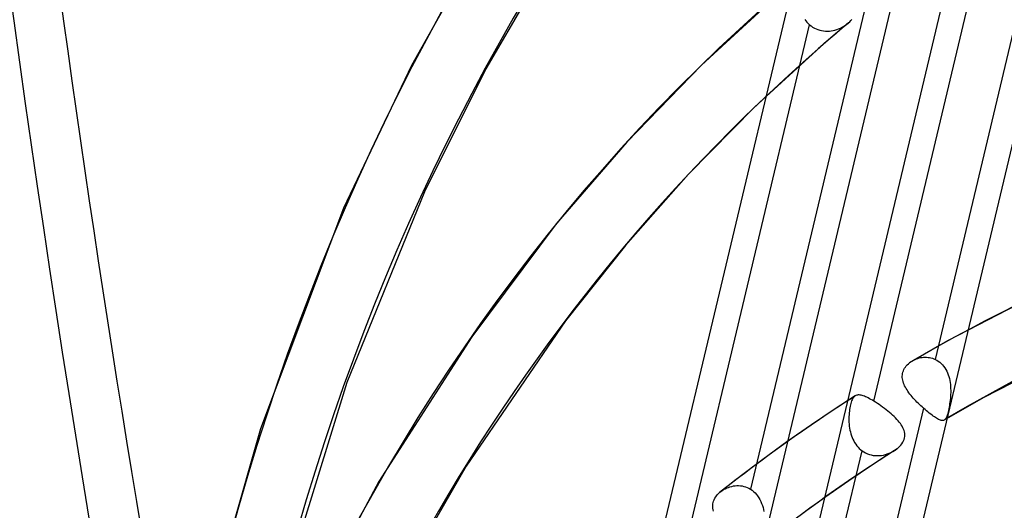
# Model space of a CAD drawing. Header units: millimetres. Extents: x -163 to 160, y -206 to 203.
# Tile 57 of 97: x -30 to -11, y 59 to 68. Entities that reach past the tile are written whole.
import ezdxf

# ---------------------------------------------------------------- set-up
doc = ezdxf.new("R2010")
doc.units = ezdxf.units.MM
doc.layers.add('MAIN-1', color=7, linetype='Continuous')
doc.layers.add('MAIN-2', color=7, linetype='Continuous')

msp = doc.modelspace()

# ---------------------------------------------------------------- linework, layer by layer
at = {"layer": 'MAIN-1'}
for centre, major_axis, ratio, start_param, end_param in [((-0.5, -0.433), (86.414, -99.783), 0.75, 0.713724, 3.388402), ((20.899, 48.515), (28.7, -128.924), 0.352244, -1.958773, -1.568352), ((-27, -23.383), (-83.796, 96.759), 0.75, -3.141592, -0.857072), ((-27, -23.383), (83.141, -96.003), 0.75, 0, 2.284521), ((-27, -23.383), (-83.796, 96.759), 0.75, 0, 2.284521), ((-27, -23.383), (83.141, -96.003), 0.75, -3.141592, -0.857072)]:
    msp.add_ellipse(centre, major_axis=major_axis, ratio=ratio, start_param=start_param, end_param=end_param, dxfattribs=at)
at = {"layer": 'MAIN-2'}
for p, q in [((-16.562, 50.423), (-9.118, 81.705)), ((-14.618, 50.361), (-7.174, 81.643)), ((-20.061, 47.933), (-12.617, 79.215)), ((-18.118, 47.871), (-10.674, 79.153)), ((-10.148, 71.223), (-12.441, 61.588)), ((-13.598, 60.799), (-11.309, 70.416)), ((-21.011, 69.481), (-22.332, 67.135)), ((-19.66, 69.253), (-20.928, 67.072)), ((-13.642, 68.757), (-15.931, 59.139)), ((-15.37, 68.508), (-16.858, 67.142)), ((-17.107, 58.269), (-14.814, 67.904)), ((-14.905, 68.004), (-14.884, 67.977)), ((-14.884, 67.977), (-14.862, 67.951)), ((-14.862, 67.951), (-14.839, 67.926)), ((-14.839, 67.926), (-14.814, 67.904)), ((-14.814, 67.904), (-14.786, 67.881)), ((-14.169, 67.875), (-14.14, 67.893)), ((-14.084, 67.934), (-14.161, 67.87)), ((-14.14, 67.893), (-14.112, 67.912)), ((-14.112, 67.912), (-14.086, 67.933)), ((-14.086, 67.933), (-14.085, 67.934)), ((-14.085, 67.934), (-14.084, 67.935)), ((-14.084, 67.935), (-14.082, 67.936)), ((-14.082, 67.936), (-14.081, 67.937)), ((-14.081, 67.937), (-14.08, 67.938)), ((-14.08, 67.938), (-14.079, 67.939)), ((-14.079, 67.939), (-14.055, 67.96)), ((-14.055, 67.96), (-14.033, 67.983)), ((-14.033, 67.983), (-14.012, 68.006)), ((-14.786, 67.881), (-14.755, 67.86)), ((-14.755, 67.86), (-14.723, 67.841)), ((-14.723, 67.841), (-14.69, 67.825)), ((-14.69, 67.825), (-14.656, 67.812)), ((-14.656, 67.812), (-14.621, 67.801)), ((-14.621, 67.801), (-14.586, 67.793)), ((-14.586, 67.793), (-14.55, 67.787)), ((-14.55, 67.787), (-14.513, 67.785)), ((-14.513, 67.785), (-14.477, 67.784)), ((-14.477, 67.784), (-14.44, 67.786)), ((-14.44, 67.786), (-14.404, 67.79)), ((-14.404, 67.79), (-14.368, 67.797)), ((-14.312, 67.742), (-14.388, 67.678)), ((-14.368, 67.797), (-14.333, 67.805)), ((-14.333, 67.805), (-14.298, 67.815)), ((-14.237, 67.806), (-14.312, 67.742)), ((-14.298, 67.815), (-14.264, 67.828)), ((-14.264, 67.828), (-14.231, 67.842)), ((-14.161, 67.87), (-14.237, 67.806)), ((-14.231, 67.842), (-14.2, 67.857)), ((-14.2, 67.857), (-14.169, 67.875)), ((-14.539, 67.548), (-15.851, 66.349)), ((-14.463, 67.613), (-14.538, 67.548)), ((-14.388, 67.678), (-14.463, 67.613)), ((-22.332, 67.135), (-23.615, 64.439)), ((-20.928, 67.072), (-22.088, 64.751)), ((-16.858, 67.142), (-18.268, 65.69)), ((-15.851, 66.349), (-17.101, 65.081)), ((-18.268, 65.69), (-19.603, 64.146)), ((-17.101, 65.081), (-18.291, 63.739)), ((-22.088, 64.751), (-23.555, 61.151)), ((-23.615, 64.439), (-25.185, 60.279)), ((-19.603, 64.146), (-21.194, 62.016)), ((-18.291, 63.739), (-19.426, 62.315)), ((-10.593, 62.776), (-12.198, 61.944)), ((-19.426, 62.315), (-21.301, 59.572)), ((-21.194, 62.016), (-22.951, 59.285)), ((-12.198, 61.944), (-12.871, 61.561)), ((-12.87, 61.562), (-12.846, 61.575)), ((-12.846, 61.575), (-12.821, 61.587)), ((-12.821, 61.587), (-12.795, 61.597)), ((-12.795, 61.597), (-12.769, 61.606)), ((-12.769, 61.606), (-12.742, 61.614)), ((-12.742, 61.614), (-12.715, 61.62)), ((-12.715, 61.62), (-12.687, 61.624)), ((-12.687, 61.624), (-12.66, 61.627)), ((-12.66, 61.627), (-12.632, 61.628)), ((-12.632, 61.628), (-12.604, 61.628)), ((-12.604, 61.628), (-12.576, 61.626)), ((-12.576, 61.626), (-12.548, 61.622)), ((-12.548, 61.622), (-12.521, 61.616)), ((-12.521, 61.616), (-12.493, 61.609)), ((-12.493, 61.609), (-12.467, 61.6)), ((-12.467, 61.6), (-12.441, 61.588)), ((-12.441, 61.588), (-12.411, 61.573)), ((-12.411, 61.573), (-12.382, 61.555)), ((-9.814, 61.741), (-11.519, 60.869)), ((-13.041, 61.373), (-13.03, 61.397)), ((-13.03, 61.397), (-13.018, 61.421)), ((-13.018, 61.421), (-13.003, 61.443)), ((-13.003, 61.443), (-12.986, 61.465)), ((-12.986, 61.465), (-12.968, 61.486)), ((-12.968, 61.486), (-12.947, 61.505)), ((-12.947, 61.505), (-12.926, 61.524)), ((-12.926, 61.524), (-12.917, 61.53)), ((-12.917, 61.53), (-12.908, 61.537)), ((-12.908, 61.537), (-12.899, 61.544)), ((-12.899, 61.544), (-12.889, 61.55)), ((-12.889, 61.55), (-12.879, 61.556)), ((-12.879, 61.556), (-12.87, 61.562)), ((-12.382, 61.555), (-12.354, 61.534)), ((-12.354, 61.534), (-12.328, 61.511)), ((-12.328, 61.511), (-12.303, 61.486)), ((-12.303, 61.486), (-12.281, 61.459)), ((-12.281, 61.459), (-12.26, 61.43)), ((-12.26, 61.43), (-12.241, 61.399)), ((-12.241, 61.399), (-12.223, 61.367)), ((-13.061, 61.272), (-13.06, 61.298)), ((-13.061, 61.246), (-13.061, 61.272)), ((-13.058, 61.22), (-13.061, 61.246)), ((-13.06, 61.298), (-13.056, 61.323)), ((-13.054, 61.194), (-13.058, 61.22)), ((-13.056, 61.323), (-13.05, 61.348)), ((-13.05, 61.348), (-13.041, 61.373)), ((-12.223, 61.367), (-12.208, 61.333)), ((-12.208, 61.333), (-12.194, 61.299)), ((-12.194, 61.299), (-12.183, 61.263)), ((-12.183, 61.263), (-12.173, 61.226)), ((-12.173, 61.226), (-12.165, 61.189)), ((-23.555, 61.151), (-24.691, 57.479)), ((-13.047, 61.167), (-13.054, 61.194)), ((-13.039, 61.141), (-13.047, 61.167)), ((-13.028, 61.115), (-13.039, 61.141)), ((-13.017, 61.089), (-13.028, 61.115)), ((-13.003, 61.063), (-13.017, 61.089)), ((-12.988, 61.037), (-13.003, 61.063)), ((-12.972, 61.011), (-12.988, 61.037)), ((-12.955, 60.985), (-12.972, 61.011)), ((-12.165, 61.189), (-12.158, 61.151)), ((-12.158, 61.151), (-12.153, 61.113)), ((-12.153, 61.113), (-12.15, 61.075)), ((-12.15, 61.075), (-12.148, 61.037)), ((-12.148, 61.037), (-12.147, 60.999)), ((-13.952, 60.899), (-14.368, 60.629)), ((-14.002, 60.841), (-14.011, 60.823)), ((-13.992, 60.857), (-14.002, 60.841)), ((-13.982, 60.871), (-13.992, 60.857)), ((-13.972, 60.883), (-13.982, 60.871)), ((-13.968, 60.886), (-13.972, 60.883)), ((-13.965, 60.89), (-13.968, 60.886)), ((-13.961, 60.893), (-13.965, 60.89)), ((-13.957, 60.895), (-13.961, 60.893)), ((-13.954, 60.898), (-13.957, 60.895)), ((-13.95, 60.901), (-13.954, 60.898)), ((-13.937, 60.907), (-13.95, 60.901)), ((-13.923, 60.912), (-13.937, 60.907)), ((-13.909, 60.915), (-13.923, 60.912)), ((-13.893, 60.917), (-13.909, 60.915)), ((-13.877, 60.917), (-13.893, 60.917)), ((-13.859, 60.915), (-13.877, 60.917)), ((-13.84, 60.912), (-13.859, 60.915)), ((-13.821, 60.907), (-13.84, 60.912)), ((-13.8, 60.9), (-13.821, 60.907)), ((-13.778, 60.893), (-13.8, 60.9)), ((-13.755, 60.883), (-13.778, 60.893)), ((-13.731, 60.872), (-13.755, 60.883)), ((-13.706, 60.86), (-13.731, 60.872)), ((-13.681, 60.846), (-13.706, 60.86)), ((-13.654, 60.832), (-13.681, 60.846)), ((-13.626, 60.816), (-13.654, 60.832)), ((-12.937, 60.959), (-12.955, 60.985)), ((-12.917, 60.934), (-12.937, 60.959)), ((-12.897, 60.908), (-12.917, 60.934)), ((-12.876, 60.883), (-12.897, 60.908)), ((-12.854, 60.858), (-12.876, 60.883)), ((-12.831, 60.833), (-12.854, 60.858)), ((-12.807, 60.808), (-12.831, 60.833)), ((-11.519, 60.869), (-12.27, 60.442)), ((-12.154, 60.852), (-12.158, 60.817)), ((-12.151, 60.888), (-12.154, 60.852)), ((-12.148, 60.924), (-12.151, 60.888)), ((-12.147, 60.961), (-12.148, 60.924)), ((-12.147, 60.999), (-12.147, 60.961)), ((-12.66, 60.666), (-14.954, 51.027)), ((-14.058, 60.644), (-14.062, 60.611)), ((-14.053, 60.674), (-14.058, 60.644)), ((-14.047, 60.703), (-14.053, 60.674)), ((-14.041, 60.731), (-14.047, 60.703)), ((-14.034, 60.757), (-14.041, 60.731)), ((-14.027, 60.781), (-14.034, 60.757)), ((-14.019, 60.803), (-14.027, 60.781)), ((-14.011, 60.823), (-14.019, 60.803)), ((-13.598, 60.799), (-13.626, 60.816)), ((-13.566, 60.778), (-13.598, 60.799)), ((-13.533, 60.757), (-13.566, 60.778)), ((-13.5, 60.735), (-13.533, 60.757)), ((-13.467, 60.712), (-13.5, 60.735)), ((-13.434, 60.688), (-13.467, 60.712)), ((-13.401, 60.663), (-13.434, 60.688)), ((-13.369, 60.638), (-13.401, 60.663)), ((-13.337, 60.613), (-13.369, 60.638)), ((-12.784, 60.783), (-12.807, 60.808)), ((-12.759, 60.759), (-12.784, 60.783)), ((-12.735, 60.735), (-12.759, 60.759)), ((-12.71, 60.712), (-12.735, 60.735)), ((-12.685, 60.689), (-12.71, 60.712)), ((-12.66, 60.666), (-12.685, 60.689)), ((-12.632, 60.642), (-12.66, 60.666)), ((-12.605, 60.618), (-12.632, 60.642)), ((-12.184, 60.652), (-12.191, 60.624)), ((-12.178, 60.683), (-12.184, 60.652)), ((-12.173, 60.715), (-12.178, 60.683)), ((-12.167, 60.748), (-12.173, 60.715)), ((-12.162, 60.782), (-12.167, 60.748)), ((-12.158, 60.817), (-12.162, 60.782)), ((-14.368, 60.629), (-14.779, 60.352)), ((-14.07, 60.509), (-14.071, 60.473)), ((-14.071, 60.473), (-14.071, 60.437)), ((-14.068, 60.544), (-14.07, 60.509)), ((-14.066, 60.578), (-14.068, 60.544)), ((-14.062, 60.611), (-14.066, 60.578)), ((-13.306, 60.587), (-13.337, 60.613)), ((-13.275, 60.561), (-13.306, 60.587)), ((-13.246, 60.535), (-13.275, 60.561)), ((-13.218, 60.508), (-13.246, 60.535)), ((-13.191, 60.482), (-13.218, 60.508)), ((-13.165, 60.455), (-13.191, 60.482)), ((-13.141, 60.429), (-13.165, 60.455)), ((-12.578, 60.596), (-12.605, 60.618)), ((-12.551, 60.574), (-12.578, 60.596)), ((-12.525, 60.554), (-12.551, 60.574)), ((-12.5, 60.535), (-12.525, 60.554)), ((-12.477, 60.518), (-12.5, 60.535)), ((-12.454, 60.503), (-12.477, 60.518)), ((-12.433, 60.488), (-12.454, 60.503)), ((-12.413, 60.476), (-12.433, 60.488)), ((-12.394, 60.465), (-12.413, 60.476)), ((-12.376, 60.455), (-12.394, 60.465)), ((-12.359, 60.448), (-12.376, 60.455)), ((-12.254, 60.454), (-12.257, 60.451)), ((-12.251, 60.458), (-12.254, 60.454)), ((-12.243, 60.468), (-12.251, 60.458)), ((-12.236, 60.48), (-12.243, 60.468)), ((-12.229, 60.494), (-12.236, 60.48)), ((-12.223, 60.51), (-12.229, 60.494)), ((-12.216, 60.529), (-12.223, 60.51)), ((-12.21, 60.549), (-12.216, 60.529)), ((-12.203, 60.572), (-12.21, 60.549)), ((-12.197, 60.597), (-12.203, 60.572)), ((-12.191, 60.624), (-12.197, 60.597)), ((-25.185, 60.279), (-26.136, 56.948)), ((-14.779, 60.352), (-15.24, 60.029)), ((-14.071, 60.437), (-14.069, 60.401)), ((-14.069, 60.401), (-14.067, 60.364)), ((-14.067, 60.364), (-14.063, 60.327)), ((-14.063, 60.327), (-14.058, 60.291)), ((-14.058, 60.291), (-14.051, 60.254)), ((-13.119, 60.403), (-13.141, 60.429)), ((-13.098, 60.376), (-13.119, 60.403)), ((-13.08, 60.35), (-13.098, 60.376)), ((-13.063, 60.324), (-13.08, 60.35)), ((-13.049, 60.298), (-13.063, 60.324)), ((-13.036, 60.271), (-13.049, 60.298)), ((-13.026, 60.244), (-13.036, 60.271)), ((-12.343, 60.441), (-12.359, 60.448)), ((-12.329, 60.437), (-12.343, 60.441)), ((-12.316, 60.434), (-12.329, 60.437)), ((-12.303, 60.433), (-12.316, 60.434)), ((-12.292, 60.434), (-12.303, 60.433)), ((-12.281, 60.436), (-12.292, 60.434)), ((-12.271, 60.44), (-12.281, 60.436)), ((-12.268, 60.443), (-12.271, 60.44)), ((-12.264, 60.445), (-12.268, 60.443)), ((-12.261, 60.448), (-12.264, 60.445)), ((-12.257, 60.451), (-12.261, 60.448)), ((-14.051, 60.254), (-14.043, 60.218)), ((-14.043, 60.218), (-14.034, 60.182)), ((-14.034, 60.182), (-14.022, 60.147)), ((-14.022, 60.147), (-14.01, 60.113)), ((-14.01, 60.113), (-13.995, 60.08)), ((-13.995, 60.08), (-13.979, 60.047)), ((-13.019, 60.217), (-13.026, 60.244)), ((-13.026, 60.077), (-13.018, 60.105)), ((-13.014, 60.189), (-13.019, 60.217)), ((-13.018, 60.105), (-13.014, 60.133)), ((-13.012, 60.161), (-13.014, 60.189)), ((-13.014, 60.133), (-13.012, 60.161)), ((-15.24, 60.029), (-15.698, 59.698)), ((-13.979, 60.047), (-13.962, 60.016)), ((-13.962, 60.016), (-13.942, 59.986)), ((-13.942, 59.986), (-13.921, 59.958)), ((-13.921, 59.958), (-13.898, 59.931)), ((-13.898, 59.931), (-13.874, 59.906)), ((-13.874, 59.906), (-13.848, 59.883)), ((-13.176, 59.889), (-13.168, 59.895)), ((-13.168, 59.895), (-13.159, 59.902)), ((-13.159, 59.902), (-13.133, 59.924)), ((-13.133, 59.924), (-13.11, 59.947)), ((-13.11, 59.947), (-13.088, 59.971)), ((-13.088, 59.971), (-13.068, 59.996)), ((-13.068, 59.996), (-13.051, 60.022)), ((-13.051, 60.022), (-13.037, 60.049)), ((-13.037, 60.049), (-13.026, 60.077)), ((-16.11, 50.243), (-13.821, 59.862)), ((-13.848, 59.883), (-13.821, 59.862)), ((-13.821, 59.862), (-13.789, 59.84)), ((-13.789, 59.84), (-13.755, 59.822)), ((-13.755, 59.822), (-13.72, 59.806)), ((-13.72, 59.806), (-13.684, 59.793)), ((-13.684, 59.793), (-13.647, 59.783)), ((-13.647, 59.783), (-13.609, 59.776)), ((-13.207, 59.868), (-13.643, 59.585)), ((-13.609, 59.776), (-13.571, 59.772)), ((-13.571, 59.772), (-13.533, 59.771)), ((-13.533, 59.771), (-13.495, 59.772)), ((-13.495, 59.772), (-13.457, 59.776)), ((-13.457, 59.776), (-13.419, 59.782)), ((-13.419, 59.782), (-13.382, 59.791)), ((-13.382, 59.791), (-13.345, 59.802)), ((-13.345, 59.802), (-13.31, 59.815)), ((-13.31, 59.815), (-13.276, 59.83)), ((-13.276, 59.83), (-13.243, 59.847)), ((-13.243, 59.847), (-13.211, 59.865)), ((-13.211, 59.865), (-13.202, 59.871)), ((-13.202, 59.871), (-13.193, 59.877)), ((-13.193, 59.877), (-13.185, 59.883)), ((-13.185, 59.883), (-13.176, 59.889)), ((-21.301, 59.572), (-22.403, 57.656)), ((-15.698, 59.698), (-16.098, 59.398)), ((-13.643, 59.585), (-14.073, 59.296)), ((-16.098, 59.398), (-16.492, 59.091)), ((-22.951, 59.285), (-24.132, 57.069)), ((-16.408, 59.145), (-16.379, 59.16)), ((-16.379, 59.16), (-16.348, 59.172)), ((-16.348, 59.172), (-16.317, 59.183)), ((-16.317, 59.183), (-16.285, 59.191)), ((-16.285, 59.191), (-16.253, 59.198)), ((-16.253, 59.198), (-16.22, 59.202)), ((-16.22, 59.202), (-16.187, 59.205)), ((-16.187, 59.205), (-16.154, 59.205)), ((-16.154, 59.205), (-16.12, 59.203)), ((-16.12, 59.203), (-16.087, 59.198)), ((-16.087, 59.198), (-16.055, 59.191)), ((-16.055, 59.191), (-16.022, 59.182)), ((-16.022, 59.182), (-15.991, 59.17)), ((-15.991, 59.17), (-15.961, 59.156)), ((-15.961, 59.156), (-15.931, 59.139)), ((-14.073, 59.296), (-14.504, 58.995)), ((-16.615, 58.939), (-16.602, 58.965)), ((-16.602, 58.965), (-16.587, 58.99)), ((-16.587, 58.99), (-16.57, 59.015)), ((-16.57, 59.015), (-16.55, 59.038)), ((-16.55, 59.038), (-16.529, 59.06)), ((-16.529, 59.06), (-16.506, 59.081)), ((-16.506, 59.081), (-16.503, 59.083)), ((-16.503, 59.083), (-16.5, 59.085)), ((-16.5, 59.085), (-16.498, 59.087)), ((-16.498, 59.087), (-16.495, 59.089)), ((-16.495, 59.089), (-16.492, 59.091)), ((-16.492, 59.091), (-16.49, 59.093)), ((-16.49, 59.093), (-16.464, 59.112)), ((-16.464, 59.112), (-16.437, 59.13)), ((-16.437, 59.13), (-16.408, 59.145)), ((-15.931, 59.139), (-15.9, 59.118)), ((-15.9, 59.118), (-15.871, 59.094)), ((-15.871, 59.094), (-15.843, 59.068)), ((-15.843, 59.068), (-15.817, 59.04)), ((-15.817, 59.04), (-15.794, 59.009)), ((-15.794, 59.009), (-15.772, 58.977)), ((-15.772, 58.977), (-15.752, 58.943)), ((-14.504, 58.995), (-14.932, 58.685)), ((-16.642, 58.832), (-16.639, 58.859)), ((-16.642, 58.805), (-16.642, 58.832)), ((-16.64, 58.777), (-16.642, 58.805)), ((-16.639, 58.859), (-16.634, 58.886)), ((-16.634, 58.886), (-16.626, 58.913)), ((-16.626, 58.913), (-16.615, 58.939)), ((-15.752, 58.943), (-15.734, 58.907)), ((-15.734, 58.907), (-15.719, 58.87)), ((-15.719, 58.87), (-15.705, 58.832)), ((-15.705, 58.832), (-15.693, 58.794)), ((-15.693, 58.794), (-15.684, 58.754)), ((-16.635, 58.75), (-16.64, 58.777)), ((-16.628, 58.722), (-16.635, 58.75)), ((-15.684, 58.754), (-15.676, 58.714))]:
    msp.add_line(p, q, dxfattribs=at)
for centre, major_axis, ratio, start_param, end_param in [((0, 0), (-85.76, 99.027), 0.75, -2.427868, 0.713724), ((21.813, 48.719), (-28.7, 128.924), 0.352244, 1.007187, 1.573241), ((31.524, 27.3), (-51.132, 59.042), 0.75, -1.59367, -0.120474), ((31.524, 27.3), (50.3, -58.082), 0.75, 1.54873, 3.020312), ((31.524, 27.3), (-57.617, 66.53), 0.75, -0.02837, 0.713724), ((31.524, 27.3), (-51.132, 59.042), 0.75, -0.022874, 0.713724), ((31.524, 27.3), (-44.647, 51.554), 0.75, 0.000145, 0.713724), ((31.524, 27.3), (43.815, -50.594), 0.75, -3.141447, -2.466382), ((18.724, 16.215), (35.501, -40.993), 0.75, 1.564309, 3.004732), ((25.124, 21.758), (-40.49, 46.753), 0.75, -0.012046, 0.713724), ((25.124, 21.758), (39.658, -45.793), 0.75, 3.128432, 3.656943), ((18.724, 16.215), (-36.333, 41.953), 0.75, -0.634064, -0.138252), ((18.724, 16.215), (-36.333, 41.953), 0.75, -0.108962, -0.034386), ((18.724, 16.215), (35.501, -40.993), 0.75, 3.030766, 3.109072)]:
    msp.add_ellipse(centre, major_axis=major_axis, ratio=ratio, start_param=start_param, end_param=end_param, dxfattribs=at)

doc.saveas('drawing.dxf')
